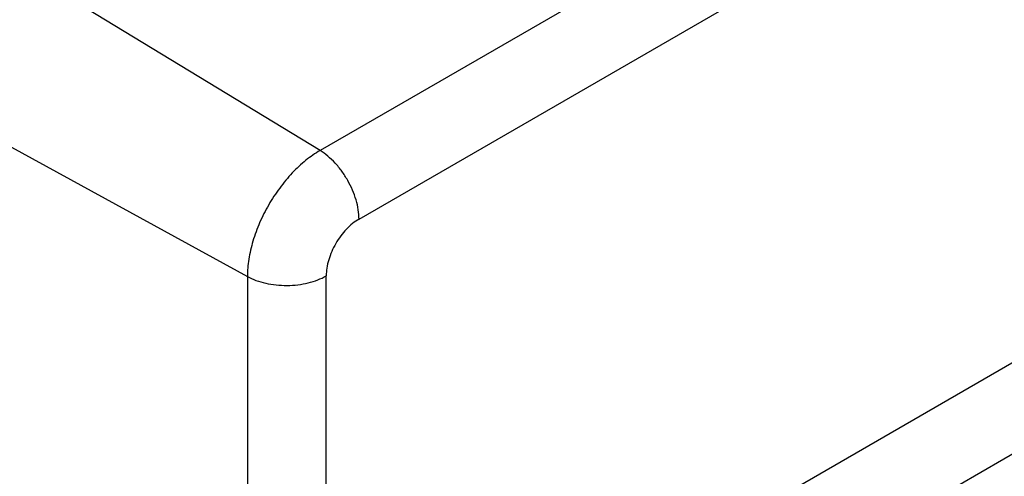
# Model space of a CAD drawing. Header units: inches. Extents: x 0 to 34, y 0 to 22.
# Tile 24 of 43: x 5.293 to 6.666, y 17.199 to 17.836. Entities that reach past the tile are written whole.
import ezdxf

# ---------------------------------------------------------------- set-up
doc = ezdxf.new("R2010")
doc.units = ezdxf.units.IN
doc.header["$LTSCALE"] = 1.87
doc.header["$MEASUREMENT"] = 0
doc.layers.get('0').update_dxf_attribs({"linetype": 'CONTINUOUS'})

msp = doc.modelspace()

# ---------------------------------------------------------------- linework, layer by layer
at = {"color": 7, "linetype": 'CONTINUOUS'}
for p, q in [((6.9643, 18.3768), (5.7115, 17.6535)), ((5.7658, 17.5579), (7.0185, 18.2812)), ((5.7115, 17.6535), (5.2229, 17.9504)), ((5.1087, 17.7526), (5.6101, 17.4778)), ((5.6101, 17.4778), (5.6101, 16.8632)), ((5.72, 16.8641), (5.72, 17.4787)), ((6.832, 17.447), (5.9523, 16.939)), ((6.0065, 16.8435), (6.8862, 17.3514))]:
    msp.add_line(p, q, dxfattribs=at)
for points, knots in [([(5.7115, 17.6535), (5.7046, 17.6495), (5.6909, 17.6399), (5.672, 17.6222), (5.6546, 17.6013), (5.6394, 17.578), (5.6268, 17.5532), (5.6175, 17.5277), (5.6116, 17.5025), (5.6101, 17.4859), (5.6101, 17.4778)], [0, 0, 0, 0, 0.114156, 0.23733, 0.366981, 0.500006, 0.63303, 0.762679, 0.885849, 1, 1, 1, 1]), ([(5.7658, 17.5579), (5.7658, 17.5622), (5.765, 17.5712), (5.7619, 17.5848), (5.7569, 17.5986), (5.7502, 17.612), (5.7421, 17.6247), (5.7328, 17.6361), (5.7226, 17.6458), (5.7153, 17.6512), (5.7115, 17.6535)], [0, 0, 0, 0, 0.113835, 0.236557, 0.365731, 0.498379, 0.631252, 0.761082, 0.88484, 1, 1, 1, 1]), ([(5.7658, 17.5579), (5.7626, 17.5561), (5.7564, 17.5518), (5.7479, 17.5438), (5.7401, 17.5344), (5.7332, 17.5239), (5.7275, 17.5127), (5.7233, 17.5012), (5.7207, 17.4898), (5.72, 17.4823), (5.72, 17.4787)], [0, 0, 0, 0, 0.114156, 0.237329, 0.366981, 0.500006, 0.633031, 0.76268, 0.885849, 1, 1, 1, 1]), ([(5.6101, 17.4778), (5.614, 17.4757), (5.6223, 17.472), (5.6358, 17.4681), (5.6503, 17.4658), (5.6654, 17.4651), (5.6804, 17.466), (5.6948, 17.4686), (5.7081, 17.4727), (5.7163, 17.4765), (5.72, 17.4787)], [0, 0, 0, 0, 0.115158, 0.238914, 0.368744, 0.501615, 0.634262, 0.763437, 0.886161, 1, 1, 1, 1])]:
    msp.add_open_spline(points, degree=3, knots=knots, dxfattribs=at)

doc.saveas('drawing.dxf')
